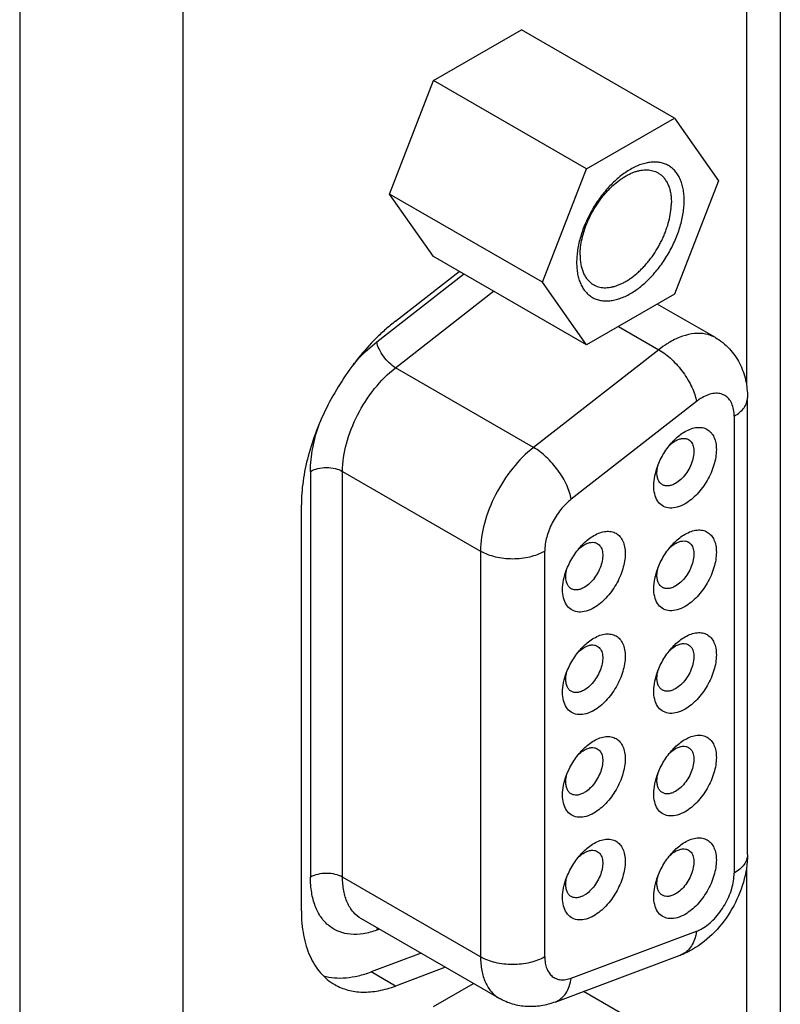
# Model space of a CAD drawing. Header units: inches. Extents: x 0 to 22, y 0 to 17.
# Tile 10 of 29: x 3.8 to 4.4, y 11.9 to 12.7. Entities that reach past the tile are written whole.
import ezdxf

# ---------------------------------------------------------------- set-up
doc = ezdxf.new("R2010")
doc.units = ezdxf.units.IN
doc.header["$LTSCALE"] = 1.21
doc.header["$MEASUREMENT"] = 0
doc.layers.get('0').update_dxf_attribs({"linetype": 'CONTINUOUS'})
doc.layers.add('02___PRT_ALL_AXES', color=7, linetype='CONTINUOUS')

msp = doc.modelspace()

# ---------------------------------------------------------------- linework, layer by layer
at = {"color": 3, "linetype": 'CONTINUOUS'}
for p, q in [((4.42918, 14.11022), (4.42918, 11.6152)), ((3.76955, 13.7871), (3.76955, 11.19154)), ((3.91097, 13.7871), (3.91097, 11.19154)), ((4.3999, 13.09436), (4.3999, 12.41837)), ((4.3999, 12.00013), (4.3999, 11.61525))]:
    msp.add_line(p, q, dxfattribs=at)
at = {"color": 7, "linetype": 'CONTINUOUS'}
for p, q in [((4.12845, 12.68276), (4.20479, 12.72684)), ((4.33738, 12.65029), (4.20479, 12.72684)), ((4.09028, 12.58438), (4.12845, 12.68276)), ((4.26103, 12.60621), (4.12845, 12.68276)), ((4.26103, 12.60621), (4.33738, 12.65029)), ((4.33738, 12.65029), (4.37555, 12.59598)), ((4.22286, 12.50783), (4.26103, 12.60621)), ((4.37555, 12.59598), (4.33738, 12.49761)), ((4.22286, 12.50783), (4.09028, 12.58438)), ((4.12845, 12.53008), (4.09028, 12.58438)), ((4.26103, 12.45353), (4.12845, 12.53008)), ((4.07921, 12.45617), (4.15455, 12.51501)), ((4.26103, 12.45353), (4.22286, 12.50783)), ((4.09555, 12.4337), (4.18049, 12.50003)), ((4.33738, 12.49761), (4.26103, 12.45353)), ((4.37286, 12.45983), (4.32241, 12.48896)), ((4.28883, 12.46958), (4.32382, 12.44937)), ((4.32382, 12.44937), (4.21525, 12.36458)), ((4.21525, 12.36458), (4.09555, 12.4337)), ((4.3565, 12.40443), (4.24793, 12.31964)), ((4.4007, 12.01137), (4.4007, 12.40772)), ((4.38917, 12.39164), (4.38917, 11.9953)), ((4.0217, 12.34382), (4.0217, 11.99169)), ((4.04954, 12.34382), (4.16924, 12.2747)), ((4.04954, 11.99169), (4.04954, 12.34382)), ((4.16924, 12.2747), (4.16924, 11.92257)), ((4.22492, 11.92257), (4.22492, 12.2747)), ((4.16924, 11.92257), (4.04954, 11.99169)), ((4.18555, 11.88653), (4.06584, 11.95565)), ((4.08149, 11.94661), (4.07921, 11.94575)), ((4.24793, 11.9042), (4.3565, 11.94478)), ((4.23387, 11.88339), (4.34244, 11.92398)), ((4.12845, 11.87947), (4.16311, 11.89948)), ((4.33738, 11.84699), (4.25843, 11.89257))]:
    msp.add_line(p, q, dxfattribs=at)
for centre, radius, start, end in [((4.09802, 11.94313), 0.01899, 166.05012, 172.06303), ((4.33626, 11.94052), 0.01766, 290.48605, 292.00525)]:
    msp.add_arc(centre, radius, start, end, dxfattribs=at)
for points, knots in [([(4.34587, 12.57885), (4.34587, 12.58057), (4.34573, 12.58392), (4.34507, 12.58877), (4.34397, 12.59328), (4.34244, 12.59739), (4.34079, 12.60049), (4.33926, 12.60273), (4.33803, 12.60426), (4.33671, 12.60566), (4.3353, 12.60694), (4.3338, 12.60808), (4.33222, 12.60909), (4.33055, 12.60995), (4.32881, 12.61068), (4.327, 12.61127), (4.32513, 12.61171), (4.32319, 12.61201), (4.32049, 12.61221), (4.31698, 12.61209), (4.31265, 12.61136), (4.3082, 12.61006), (4.30366, 12.60821), (4.29909, 12.60581), (4.29452, 12.6029), (4.29, 12.59951), (4.28556, 12.59566), (4.28126, 12.59138), (4.27713, 12.58674), (4.27321, 12.58176), (4.26954, 12.57649), (4.26615, 12.57099), (4.26308, 12.5653), (4.26035, 12.55949), (4.258, 12.5536), (4.25604, 12.5477), (4.25449, 12.54184), (4.25338, 12.53607), (4.2527, 12.53046), (4.25253, 12.52676), (4.25253, 12.52496)], [0, 0, 0, 0, 0.030976, 0.060367, 0.088146, 0.114399, 0.139287, 0.151298, 0.163062, 0.174623, 0.186028, 0.197326, 0.20857, 0.219815, 0.231113, 0.242518, 0.25408, 0.265844, 0.277855, 0.302744, 0.329002, 0.356782, 0.386162, 0.41715, 0.449696, 0.4837, 0.519024, 0.555494, 0.59291, 0.631055, 0.669692, 0.708579, 0.747465, 0.786102, 0.824246, 0.861662, 0.898128, 0.933451, 0.967465, 1, 1, 1, 1]), ([(4.25552, 12.5314), (4.25552, 12.53254), (4.2556, 12.53487), (4.25604, 12.53964), (4.25713, 12.5458), (4.25887, 12.55197), (4.26065, 12.55693), (4.26218, 12.56068), (4.26388, 12.56439), (4.26638, 12.56927), (4.26989, 12.57514), (4.27386, 12.58068), (4.27728, 12.58483), (4.27993, 12.58776), (4.28266, 12.59051), (4.28634, 12.59387), (4.29016, 12.59686), (4.2941, 12.59942), (4.29701, 12.60107), (4.29992, 12.60246), (4.30279, 12.60359), (4.30563, 12.60446), (4.30842, 12.60505), (4.31113, 12.60537), (4.31376, 12.60541), (4.31629, 12.60517), (4.31871, 12.60466), (4.321, 12.60387), (4.32243, 12.60316), (4.32312, 12.60276)], [0, 0, 0, 0, 0.030646, 0.062382, 0.128717, 0.198283, 0.234033, 0.270259, 0.306836, 0.343634, 0.417345, 0.49035, 0.526272, 0.561636, 0.596326, 0.630236, 0.695306, 0.726334, 0.756267, 0.78507, 0.812727, 0.839245, 0.864661, 0.889041, 0.912483, 0.935122, 0.95712, 0.978674, 1, 1, 1, 1]), ([(4.32312, 12.60276), (4.32358, 12.60249), (4.32448, 12.60192), (4.32575, 12.60096), (4.32695, 12.59987), (4.32846, 12.59827), (4.33014, 12.59598), (4.3318, 12.59286), (4.33311, 12.58937), (4.33404, 12.58554), (4.3346, 12.58143), (4.33472, 12.57858), (4.33472, 12.57713)], [0, 0, 0, 0, 0.053915, 0.108089, 0.162773, 0.218209, 0.332132, 0.45146, 0.57734, 0.710555, 0.851502, 1, 1, 1, 1]), ([(4.25253, 12.52496), (4.25253, 12.52324), (4.25267, 12.51989), (4.25333, 12.51504), (4.25444, 12.51053), (4.25597, 12.50642), (4.25762, 12.50332), (4.25915, 12.50109), (4.26037, 12.49955), (4.26169, 12.49815), (4.26311, 12.49687), (4.26461, 12.49573), (4.26619, 12.49473), (4.26785, 12.49386), (4.26959, 12.49313), (4.2714, 12.49254), (4.27328, 12.4921), (4.27522, 12.49181), (4.27792, 12.4916), (4.28143, 12.49172), (4.28576, 12.49245), (4.29021, 12.49375), (4.29474, 12.4956), (4.29932, 12.498), (4.30389, 12.50091), (4.30841, 12.5043), (4.31284, 12.50816), (4.31715, 12.51243), (4.32128, 12.51707), (4.3252, 12.52206), (4.32887, 12.52732), (4.33226, 12.53283), (4.33533, 12.53851), (4.33805, 12.54432), (4.34041, 12.55021), (4.34237, 12.55611), (4.34391, 12.56197), (4.34503, 12.56774), (4.34571, 12.57335), (4.34587, 12.57705), (4.34587, 12.57885)], [0, 0, 0, 0, 0.030976, 0.060367, 0.088146, 0.114399, 0.139287, 0.151298, 0.163062, 0.174623, 0.186028, 0.197326, 0.20857, 0.219815, 0.231113, 0.242518, 0.25408, 0.265844, 0.277855, 0.302744, 0.329002, 0.356782, 0.386162, 0.41715, 0.449696, 0.4837, 0.519024, 0.555494, 0.59291, 0.631055, 0.669692, 0.708579, 0.747465, 0.786102, 0.824246, 0.861662, 0.898128, 0.933451, 0.967465, 1, 1, 1, 1]), ([(4.26712, 12.50577), (4.26781, 12.50537), (4.26924, 12.50466), (4.27153, 12.50387), (4.27395, 12.50335), (4.27648, 12.50311), (4.27911, 12.50316), (4.28183, 12.50347), (4.28461, 12.50407), (4.28745, 12.50493), (4.29033, 12.50607), (4.29323, 12.50746), (4.29615, 12.50911), (4.30008, 12.51167), (4.30391, 12.51466), (4.30758, 12.51802), (4.31031, 12.52077), (4.31296, 12.5237), (4.31638, 12.52785), (4.32035, 12.53338), (4.32386, 12.53926), (4.32636, 12.54414), (4.32807, 12.54785), (4.3296, 12.55159), (4.33137, 12.55656), (4.33311, 12.56272), (4.3342, 12.56888), (4.33464, 12.57366), (4.33472, 12.57598), (4.33472, 12.57713)], [0, 0, 0, 0, 0.021326, 0.04288, 0.064878, 0.087517, 0.110959, 0.135339, 0.160755, 0.187273, 0.21493, 0.243733, 0.273666, 0.304694, 0.369764, 0.403674, 0.438364, 0.473728, 0.50965, 0.582655, 0.656366, 0.693164, 0.729741, 0.765967, 0.801717, 0.871283, 0.937618, 0.969354, 1, 1, 1, 1]), ([(4.25552, 12.5314), (4.25552, 12.52994), (4.25564, 12.5271), (4.2562, 12.52298), (4.25714, 12.51916), (4.25844, 12.51567), (4.2601, 12.51255), (4.26179, 12.51026), (4.26329, 12.50865), (4.26449, 12.50757), (4.26577, 12.5066), (4.26666, 12.50603), (4.26712, 12.50577)], [0, 0, 0, 0, 0.148498, 0.289445, 0.42266, 0.54854, 0.667868, 0.781791, 0.837227, 0.891911, 0.946085, 1, 1, 1, 1]), ([(4.37286, 12.45983), (4.37027, 12.46133), (4.3643, 12.4635), (4.35439, 12.46375), (4.34382, 12.4612), (4.33695, 12.45793), (4.33349, 12.45593)], [0, 0, 0, 0, 0.217767, 0.450944, 0.710195, 1, 1, 1, 1]), ([(4.05885, 12.43636), (4.06043, 12.43823), (4.0667, 12.44533), (4.07367, 12.45184), (4.07921, 12.45617)], [0, 0, 0, 0, 0.258529, 1, 1, 1, 1]), ([(4.09555, 12.4337), (4.09355, 12.43485), (4.0897, 12.43788), (4.08485, 12.44343), (4.08113, 12.44961), (4.07956, 12.45405), (4.07921, 12.45617)], [0, 0, 0, 0, 0.242926, 0.511169, 0.773425, 1, 1, 1, 1]), ([(4.33349, 12.45593), (4.33267, 12.45546), (4.32934, 12.45345), (4.32615, 12.45119), (4.32382, 12.44937)], [0, 0, 0, 0, 0.24258, 1, 1, 1, 1]), ([(4.37286, 12.45983), (4.37733, 12.45725), (4.38554, 12.45073), (4.39447, 12.4379), (4.39966, 12.4232), (4.4007, 12.41287), (4.4007, 12.40772)], [0, 0, 0, 0, 0.250696, 0.500544, 0.749619, 1, 1, 1, 1]), ([(4.32382, 12.44937), (4.32782, 12.44707), (4.33552, 12.44101), (4.34521, 12.42991), (4.35163, 12.41927), (4.35508, 12.41063), (4.35616, 12.40645), (4.3565, 12.40443)], [0, 0, 0, 0, 0.242799, 0.510923, 0.773059, 0.892546, 1, 1, 1, 1]), ([(4.04954, 12.34382), (4.04954, 12.35187), (4.05222, 12.36885), (4.06186, 12.39323), (4.07632, 12.4157), (4.0888, 12.42843), (4.09555, 12.4337)], [0, 0, 0, 0, 0.232698, 0.490109, 0.752802, 1, 1, 1, 1]), ([(4.36133, 12.40771), (4.36092, 12.40748), (4.35925, 12.40647), (4.35766, 12.40534), (4.3565, 12.40443)], [0, 0, 0, 0, 0.24258, 1, 1, 1, 1]), ([(4.38917, 12.39164), (4.38917, 12.39364), (4.38887, 12.39743), (4.38733, 12.40264), (4.38474, 12.40687), (4.38115, 12.4099), (4.37674, 12.41149), (4.37178, 12.41162), (4.3665, 12.41035), (4.36306, 12.40871), (4.36133, 12.40771)], [0, 0, 0, 0, 0.144849, 0.274539, 0.3911, 0.499989, 0.60888, 0.725446, 0.855143, 1, 1, 1, 1]), ([(4.38917, 12.39164), (4.3909, 12.39264), (4.39403, 12.3948), (4.39778, 12.39874), (4.40015, 12.40309), (4.4007, 12.40622), (4.4007, 12.40772)], [0, 0, 0, 0, 0.289695, 0.549078, 0.78221, 1, 1, 1, 1]), ([(4.0217, 12.34382), (4.0217, 12.35059), (4.02322, 12.36474), (4.02705, 12.37842), (4.02953, 12.38536)], [0, 0, 0, 0, 0.47849, 1, 1, 1, 1]), ([(4.33488, 12.36849), (4.33578, 12.3695), (4.33929, 12.3732), (4.34333, 12.37643), (4.34658, 12.3783)], [0, 0, 0, 0, 0.265042, 1, 1, 1, 1]), ([(4.34658, 12.3783), (4.34826, 12.37927), (4.35161, 12.38087), (4.35676, 12.38211), (4.3616, 12.38199), (4.3659, 12.38043), (4.3694, 12.37748), (4.37193, 12.37336), (4.37343, 12.36827), (4.37407, 12.36012), (4.37205, 12.3488), (4.36624, 12.33561), (4.35772, 12.32398), (4.35043, 12.31784), (4.34658, 12.31562)], [0, 0, 0, 0, 0.060435, 0.114545, 0.163177, 0.208606, 0.254032, 0.302671, 0.356747, 0.417195, 0.555438, 0.708582, 0.861729, 1, 1, 1, 1]), ([(4.33284, 12.36608), (4.33327, 12.3665), (4.33493, 12.36805), (4.33677, 12.36943), (4.33823, 12.37026)], [0, 0, 0, 0, 0.262906, 1, 1, 1, 1]), ([(4.33823, 12.37026), (4.33922, 12.37084), (4.3412, 12.37178), (4.34423, 12.37251), (4.34708, 12.37244), (4.3488, 12.37182), (4.34954, 12.37139)], [0, 0, 0, 0, 0.289642, 0.549106, 0.782231, 1, 1, 1, 1]), ([(4.34954, 12.37139), (4.35068, 12.37073), (4.35273, 12.36864), (4.35422, 12.36422), (4.35435, 12.3589), (4.35315, 12.35304), (4.35074, 12.34708), (4.34732, 12.34151), (4.34315, 12.33677), (4.3399, 12.33427), (4.33823, 12.3333)], [0, 0, 0, 0, 0.086933, 0.186402, 0.303793, 0.437608, 0.582111, 0.72943, 0.871174, 1, 1, 1, 1]), ([(4.21525, 12.36458), (4.20851, 12.35931), (4.19603, 12.34658), (4.18157, 12.32411), (4.17193, 12.29974), (4.16924, 12.28276), (4.16924, 12.2747)], [0, 0, 0, 0, 0.247198, 0.509891, 0.767302, 1, 1, 1, 1]), ([(4.24793, 12.31964), (4.24759, 12.32165), (4.24651, 12.32584), (4.24305, 12.33448), (4.23664, 12.34512), (4.22695, 12.35622), (4.21924, 12.36227), (4.21525, 12.36458)], [0, 0, 0, 0, 0.107454, 0.226941, 0.489077, 0.757201, 1, 1, 1, 1]), ([(4.32208, 12.34632), (4.32344, 12.35039), (4.32703, 12.35825), (4.33204, 12.36528), (4.33488, 12.36849)], [0, 0, 0, 0, 0.499997, 1, 1, 1, 1]), ([(4.0217, 12.34382), (4.02367, 12.34496), (4.02827, 12.34663), (4.03562, 12.34742), (4.04297, 12.34663), (4.04756, 12.34496), (4.04954, 12.34382)], [0, 0, 0, 0, 0.237248, 0.5, 0.762752, 1, 1, 1, 1]), ([(4.34658, 12.31562), (4.34445, 12.31439), (4.34022, 12.31248), (4.33369, 12.31154), (4.32778, 12.313), (4.32317, 12.31689), (4.32031, 12.32267), (4.31918, 12.32981), (4.31973, 12.33792), (4.32114, 12.34348), (4.32208, 12.34632)], [0, 0, 0, 0, 0.132773, 0.247808, 0.350526, 0.451799, 0.563246, 0.691713, 0.838312, 1, 1, 1, 1]), ([(4.32224, 12.34343), (4.32225, 12.34389), (4.32239, 12.34579), (4.32274, 12.34768), (4.3231, 12.34909)], [0, 0, 0, 0, 0.239395, 1, 1, 1, 1]), ([(4.32691, 12.33218), (4.32611, 12.33263), (4.32463, 12.33391), (4.32312, 12.33656), (4.32228, 12.33982), (4.32219, 12.34219), (4.32224, 12.34343)], [0, 0, 0, 0, 0.215169, 0.447275, 0.707548, 1, 1, 1, 1]), ([(4.33823, 12.3333), (4.33723, 12.33272), (4.33526, 12.33178), (4.33222, 12.33105), (4.32937, 12.33112), (4.32765, 12.33175), (4.32691, 12.33218)], [0, 0, 0, 0, 0.289642, 0.549106, 0.782231, 1, 1, 1, 1]), ([(4.24793, 12.31964), (4.24455, 12.31701), (4.23831, 12.31064), (4.23108, 12.29941), (4.22626, 12.28722), (4.22492, 12.27873), (4.22492, 12.2747)], [0, 0, 0, 0, 0.24721, 0.509891, 0.76729, 1, 1, 1, 1]), ([(4.34658, 12.28926), (4.34826, 12.29023), (4.35161, 12.29183), (4.35676, 12.29307), (4.3616, 12.29295), (4.3659, 12.29139), (4.3694, 12.28844), (4.37193, 12.28432), (4.37343, 12.27923), (4.37407, 12.27108), (4.37205, 12.25976), (4.36624, 12.24657), (4.35772, 12.23494), (4.35043, 12.2288), (4.34658, 12.22658)], [0, 0, 0, 0, 0.060435, 0.114545, 0.163177, 0.208606, 0.254032, 0.302671, 0.356747, 0.417195, 0.555438, 0.708582, 0.861729, 1, 1, 1, 1]), ([(4.25582, 12.27832), (4.25672, 12.27933), (4.26023, 12.28303), (4.26427, 12.28626), (4.26751, 12.28813)], [0, 0, 0, 0, 0.265042, 1, 1, 1, 1]), ([(4.26751, 12.28813), (4.2692, 12.2891), (4.27255, 12.2907), (4.2777, 12.29194), (4.28253, 12.29182), (4.28684, 12.29026), (4.29034, 12.28731), (4.29286, 12.28319), (4.29436, 12.2781), (4.29501, 12.26995), (4.29299, 12.25863), (4.28717, 12.24544), (4.27866, 12.23381), (4.27137, 12.22767), (4.26751, 12.22545)], [0, 0, 0, 0, 0.060435, 0.114545, 0.163177, 0.208606, 0.254032, 0.302671, 0.356747, 0.417195, 0.555438, 0.708582, 0.861729, 1, 1, 1, 1]), ([(4.33488, 12.27945), (4.33578, 12.28046), (4.33929, 12.28416), (4.34333, 12.28739), (4.34658, 12.28926)], [0, 0, 0, 0, 0.265042, 1, 1, 1, 1]), ([(4.24302, 12.25615), (4.24438, 12.26022), (4.24797, 12.26808), (4.25298, 12.27511), (4.25582, 12.27832)], [0, 0, 0, 0, 0.499997, 1, 1, 1, 1]), ([(4.25378, 12.27591), (4.2542, 12.27633), (4.25587, 12.27788), (4.25771, 12.27926), (4.25916, 12.28009)], [0, 0, 0, 0, 0.262906, 1, 1, 1, 1]), ([(4.25916, 12.28009), (4.26016, 12.28067), (4.26213, 12.28161), (4.26517, 12.28234), (4.26802, 12.28227), (4.26974, 12.28165), (4.27048, 12.28122)], [0, 0, 0, 0, 0.289642, 0.549106, 0.782231, 1, 1, 1, 1]), ([(4.27048, 12.28122), (4.27161, 12.28056), (4.27367, 12.27847), (4.27516, 12.27405), (4.27528, 12.26873), (4.27409, 12.26287), (4.27168, 12.25691), (4.26825, 12.25134), (4.26409, 12.2466), (4.26084, 12.2441), (4.25916, 12.24313)], [0, 0, 0, 0, 0.086933, 0.186402, 0.303793, 0.437608, 0.582111, 0.72943, 0.871174, 1, 1, 1, 1]), ([(4.32208, 12.25728), (4.32344, 12.26135), (4.32703, 12.26921), (4.33204, 12.27624), (4.33488, 12.27945)], [0, 0, 0, 0, 0.499997, 1, 1, 1, 1]), ([(4.33284, 12.27704), (4.33327, 12.27746), (4.33493, 12.27901), (4.33677, 12.28038), (4.33823, 12.28122)], [0, 0, 0, 0, 0.262906, 1, 1, 1, 1]), ([(4.33823, 12.28122), (4.33922, 12.2818), (4.3412, 12.28274), (4.34423, 12.28347), (4.34708, 12.2834), (4.3488, 12.28278), (4.34954, 12.28235)], [0, 0, 0, 0, 0.289642, 0.549106, 0.782231, 1, 1, 1, 1]), ([(4.34954, 12.28235), (4.35068, 12.28169), (4.35273, 12.2796), (4.35422, 12.27518), (4.35435, 12.26986), (4.35315, 12.26399), (4.35074, 12.25804), (4.34732, 12.25246), (4.34315, 12.24773), (4.3399, 12.24523), (4.33823, 12.24426)], [0, 0, 0, 0, 0.086933, 0.186402, 0.303793, 0.437608, 0.582111, 0.72943, 0.871174, 1, 1, 1, 1]), ([(4.16924, 12.2747), (4.1732, 12.27242), (4.18239, 12.26909), (4.19708, 12.26749), (4.21178, 12.26909), (4.22097, 12.27242), (4.22492, 12.2747)], [0, 0, 0, 0, 0.237238, 0.5, 0.762762, 1, 1, 1, 1]), ([(4.24317, 12.25326), (4.24319, 12.25372), (4.24333, 12.25562), (4.24368, 12.25751), (4.24404, 12.25892)], [0, 0, 0, 0, 0.239395, 1, 1, 1, 1]), ([(4.32224, 12.25439), (4.32225, 12.25485), (4.32239, 12.25675), (4.32274, 12.25864), (4.3231, 12.26005)], [0, 0, 0, 0, 0.239395, 1, 1, 1, 1]), ([(4.26751, 12.22545), (4.26539, 12.22422), (4.26116, 12.22231), (4.25463, 12.22137), (4.24872, 12.22283), (4.24411, 12.22672), (4.24125, 12.2325), (4.24011, 12.23964), (4.24067, 12.24775), (4.24207, 12.25331), (4.24302, 12.25615)], [0, 0, 0, 0, 0.132773, 0.247808, 0.350526, 0.451799, 0.563246, 0.691713, 0.838312, 1, 1, 1, 1]), ([(4.24784, 12.24201), (4.24705, 12.24246), (4.24557, 12.24374), (4.24405, 12.24639), (4.24322, 12.24965), (4.24312, 12.25202), (4.24317, 12.25326)], [0, 0, 0, 0, 0.215169, 0.447275, 0.707548, 1, 1, 1, 1]), ([(4.34658, 12.22658), (4.34445, 12.22535), (4.34022, 12.22344), (4.33369, 12.2225), (4.32778, 12.22396), (4.32317, 12.22785), (4.32031, 12.23363), (4.31918, 12.24077), (4.31973, 12.24888), (4.32114, 12.25444), (4.32208, 12.25728)], [0, 0, 0, 0, 0.132773, 0.247808, 0.350526, 0.451799, 0.563246, 0.691713, 0.838312, 1, 1, 1, 1]), ([(4.32691, 12.24314), (4.32611, 12.24359), (4.32463, 12.24487), (4.32312, 12.24752), (4.32228, 12.25078), (4.32219, 12.25315), (4.32224, 12.25439)], [0, 0, 0, 0, 0.215169, 0.447275, 0.707548, 1, 1, 1, 1]), ([(4.25916, 12.24313), (4.25817, 12.24255), (4.25619, 12.24162), (4.25316, 12.24088), (4.25031, 12.24095), (4.24859, 12.24158), (4.24784, 12.24201)], [0, 0, 0, 0, 0.289642, 0.549106, 0.782231, 1, 1, 1, 1]), ([(4.33823, 12.24426), (4.33723, 12.24368), (4.33526, 12.24274), (4.33222, 12.24201), (4.32937, 12.24208), (4.32765, 12.24271), (4.32691, 12.24314)], [0, 0, 0, 0, 0.289642, 0.549106, 0.782231, 1, 1, 1, 1]), ([(4.25582, 12.18928), (4.25672, 12.19029), (4.26023, 12.19399), (4.26427, 12.19722), (4.26751, 12.19909)], [0, 0, 0, 0, 0.265042, 1, 1, 1, 1]), ([(4.26751, 12.19909), (4.2692, 12.20006), (4.27255, 12.20166), (4.2777, 12.2029), (4.28253, 12.20278), (4.28684, 12.20122), (4.29034, 12.19827), (4.29286, 12.19415), (4.29436, 12.18906), (4.29501, 12.18091), (4.29299, 12.16959), (4.28717, 12.1564), (4.27866, 12.14477), (4.27137, 12.13863), (4.26751, 12.13641)], [0, 0, 0, 0, 0.060435, 0.114545, 0.163177, 0.208606, 0.254032, 0.302671, 0.356747, 0.417195, 0.555438, 0.708582, 0.861729, 1, 1, 1, 1]), ([(4.33488, 12.19041), (4.33578, 12.19142), (4.33929, 12.19512), (4.34333, 12.19835), (4.34658, 12.20022)], [0, 0, 0, 0, 0.265042, 1, 1, 1, 1]), ([(4.34658, 12.20022), (4.34826, 12.20119), (4.35161, 12.20279), (4.35676, 12.20403), (4.3616, 12.20391), (4.3659, 12.20235), (4.3694, 12.1994), (4.37193, 12.19528), (4.37343, 12.19019), (4.37407, 12.18204), (4.37205, 12.17072), (4.36624, 12.15753), (4.35772, 12.1459), (4.35043, 12.13976), (4.34658, 12.13754)], [0, 0, 0, 0, 0.060435, 0.114545, 0.163177, 0.208606, 0.254032, 0.302671, 0.356747, 0.417195, 0.555438, 0.708582, 0.861729, 1, 1, 1, 1]), ([(4.25378, 12.18687), (4.2542, 12.18729), (4.25587, 12.18884), (4.25771, 12.19022), (4.25916, 12.19105)], [0, 0, 0, 0, 0.262906, 1, 1, 1, 1]), ([(4.25916, 12.19105), (4.26016, 12.19163), (4.26213, 12.19257), (4.26517, 12.1933), (4.26802, 12.19323), (4.26974, 12.19261), (4.27048, 12.19218)], [0, 0, 0, 0, 0.289642, 0.549106, 0.782231, 1, 1, 1, 1]), ([(4.27048, 12.19218), (4.27161, 12.19152), (4.27367, 12.18943), (4.27516, 12.18501), (4.27528, 12.17969), (4.27409, 12.17383), (4.27168, 12.16787), (4.26825, 12.1623), (4.26409, 12.15756), (4.26084, 12.15506), (4.25916, 12.15409)], [0, 0, 0, 0, 0.086933, 0.186402, 0.303793, 0.437608, 0.582111, 0.72943, 0.871174, 1, 1, 1, 1]), ([(4.32208, 12.16824), (4.32344, 12.17231), (4.32703, 12.18016), (4.33204, 12.1872), (4.33488, 12.19041)], [0, 0, 0, 0, 0.499997, 1, 1, 1, 1]), ([(4.33284, 12.188), (4.33327, 12.18842), (4.33493, 12.18997), (4.33677, 12.19134), (4.33823, 12.19218)], [0, 0, 0, 0, 0.262906, 1, 1, 1, 1]), ([(4.33823, 12.19218), (4.33922, 12.19276), (4.3412, 12.1937), (4.34423, 12.19443), (4.34708, 12.19436), (4.3488, 12.19374), (4.34954, 12.1933)], [0, 0, 0, 0, 0.289642, 0.549106, 0.782231, 1, 1, 1, 1]), ([(4.34954, 12.1933), (4.35068, 12.19265), (4.35273, 12.19056), (4.35422, 12.18614), (4.35435, 12.18082), (4.35315, 12.17495), (4.35074, 12.169), (4.34732, 12.16342), (4.34315, 12.15869), (4.3399, 12.15619), (4.33823, 12.15522)], [0, 0, 0, 0, 0.086933, 0.186402, 0.303793, 0.437608, 0.582111, 0.72943, 0.871174, 1, 1, 1, 1]), ([(4.24302, 12.16711), (4.24438, 12.17118), (4.24797, 12.17904), (4.25298, 12.18607), (4.25582, 12.18928)], [0, 0, 0, 0, 0.499997, 1, 1, 1, 1]), ([(4.26751, 12.13641), (4.26539, 12.13518), (4.26116, 12.13327), (4.25463, 12.13233), (4.24872, 12.13379), (4.24411, 12.13768), (4.24125, 12.14346), (4.24011, 12.1506), (4.24067, 12.15871), (4.24207, 12.16427), (4.24302, 12.16711)], [0, 0, 0, 0, 0.132773, 0.247808, 0.350526, 0.451799, 0.563246, 0.691713, 0.838312, 1, 1, 1, 1]), ([(4.24784, 12.15297), (4.24705, 12.15342), (4.24557, 12.1547), (4.24405, 12.15735), (4.24322, 12.16061), (4.24312, 12.16298), (4.24317, 12.16422)], [0, 0, 0, 0, 0.215169, 0.447275, 0.707548, 1, 1, 1, 1]), ([(4.24317, 12.16422), (4.24319, 12.16468), (4.24333, 12.16658), (4.24368, 12.16847), (4.24404, 12.16988)], [0, 0, 0, 0, 0.239395, 1, 1, 1, 1]), ([(4.34658, 12.13754), (4.34445, 12.13631), (4.34022, 12.1344), (4.33369, 12.13346), (4.32778, 12.13492), (4.32317, 12.13881), (4.32031, 12.14459), (4.31918, 12.15173), (4.31973, 12.15984), (4.32114, 12.1654), (4.32208, 12.16824)], [0, 0, 0, 0, 0.132773, 0.247808, 0.350526, 0.451799, 0.563246, 0.691713, 0.838312, 1, 1, 1, 1]), ([(4.32691, 12.1541), (4.32611, 12.15455), (4.32463, 12.15583), (4.32312, 12.15848), (4.32228, 12.16174), (4.32219, 12.16411), (4.32224, 12.16535)], [0, 0, 0, 0, 0.215169, 0.447275, 0.707548, 1, 1, 1, 1]), ([(4.32224, 12.16535), (4.32225, 12.16581), (4.32239, 12.16771), (4.32274, 12.1696), (4.3231, 12.17101)], [0, 0, 0, 0, 0.239395, 1, 1, 1, 1]), ([(4.25916, 12.15409), (4.25817, 12.15351), (4.25619, 12.15257), (4.25316, 12.15184), (4.25031, 12.15191), (4.24859, 12.15254), (4.24784, 12.15297)], [0, 0, 0, 0, 0.289642, 0.549106, 0.782231, 1, 1, 1, 1]), ([(4.33823, 12.15522), (4.33723, 12.15464), (4.33526, 12.1537), (4.33222, 12.15297), (4.32937, 12.15304), (4.32765, 12.15367), (4.32691, 12.1541)], [0, 0, 0, 0, 0.289642, 0.549106, 0.782231, 1, 1, 1, 1]), ([(4.26751, 12.11005), (4.2692, 12.11102), (4.27255, 12.11262), (4.2777, 12.11386), (4.28253, 12.11374), (4.28684, 12.11218), (4.29034, 12.10923), (4.29286, 12.10511), (4.29436, 12.10002), (4.29501, 12.09187), (4.29299, 12.08055), (4.28717, 12.06736), (4.27866, 12.05573), (4.27137, 12.04959), (4.26751, 12.04737)], [0, 0, 0, 0, 0.060435, 0.114545, 0.163177, 0.208606, 0.254032, 0.302671, 0.356747, 0.417195, 0.555438, 0.708582, 0.861729, 1, 1, 1, 1]), ([(4.34658, 12.11118), (4.34826, 12.11215), (4.35161, 12.11375), (4.35676, 12.11499), (4.3616, 12.11487), (4.3659, 12.11331), (4.3694, 12.11036), (4.37193, 12.10624), (4.37343, 12.10115), (4.37407, 12.093), (4.37205, 12.08168), (4.36624, 12.06849), (4.35772, 12.05686), (4.35043, 12.05072), (4.34658, 12.0485)], [0, 0, 0, 0, 0.060435, 0.114545, 0.163177, 0.208606, 0.254032, 0.302671, 0.356747, 0.417195, 0.555438, 0.708582, 0.861729, 1, 1, 1, 1]), ([(4.25582, 12.10024), (4.25672, 12.10125), (4.26023, 12.10495), (4.26427, 12.10818), (4.26751, 12.11005)], [0, 0, 0, 0, 0.265042, 1, 1, 1, 1]), ([(4.33488, 12.10137), (4.33578, 12.10238), (4.33929, 12.10608), (4.34333, 12.10931), (4.34658, 12.11118)], [0, 0, 0, 0, 0.265042, 1, 1, 1, 1]), ([(4.33823, 12.10314), (4.33922, 12.10372), (4.3412, 12.10466), (4.34423, 12.10539), (4.34708, 12.10532), (4.3488, 12.1047), (4.34954, 12.10426)], [0, 0, 0, 0, 0.289642, 0.549106, 0.782231, 1, 1, 1, 1]), ([(4.24302, 12.07807), (4.24438, 12.08214), (4.24797, 12.09), (4.25298, 12.09703), (4.25582, 12.10024)], [0, 0, 0, 0, 0.499997, 1, 1, 1, 1]), ([(4.25378, 12.09783), (4.2542, 12.09825), (4.25587, 12.0998), (4.25771, 12.10117), (4.25916, 12.10201)], [0, 0, 0, 0, 0.262906, 1, 1, 1, 1]), ([(4.25916, 12.10201), (4.26016, 12.10259), (4.26213, 12.10353), (4.26517, 12.10426), (4.26802, 12.10419), (4.26974, 12.10357), (4.27048, 12.10314)], [0, 0, 0, 0, 0.289642, 0.549106, 0.782231, 1, 1, 1, 1]), ([(4.27048, 12.10314), (4.27161, 12.10248), (4.27367, 12.10039), (4.27516, 12.09597), (4.27528, 12.09065), (4.27409, 12.08478), (4.27168, 12.07883), (4.26825, 12.07325), (4.26409, 12.06852), (4.26084, 12.06602), (4.25916, 12.06505)], [0, 0, 0, 0, 0.086933, 0.186402, 0.303793, 0.437608, 0.582111, 0.72943, 0.871174, 1, 1, 1, 1]), ([(4.32208, 12.0792), (4.32344, 12.08327), (4.32703, 12.09112), (4.33204, 12.09816), (4.33488, 12.10137)], [0, 0, 0, 0, 0.499997, 1, 1, 1, 1]), ([(4.33284, 12.09896), (4.33327, 12.09938), (4.33493, 12.10093), (4.33677, 12.1023), (4.33823, 12.10314)], [0, 0, 0, 0, 0.262906, 1, 1, 1, 1]), ([(4.34954, 12.10426), (4.35068, 12.10361), (4.35273, 12.10152), (4.35422, 12.0971), (4.35435, 12.09178), (4.35315, 12.08591), (4.35074, 12.07996), (4.34732, 12.07438), (4.34315, 12.06965), (4.3399, 12.06714), (4.33823, 12.06618)], [0, 0, 0, 0, 0.086933, 0.186402, 0.303793, 0.437608, 0.582111, 0.72943, 0.871174, 1, 1, 1, 1]), ([(4.24317, 12.07518), (4.24319, 12.07564), (4.24333, 12.07754), (4.24368, 12.07943), (4.24404, 12.08084)], [0, 0, 0, 0, 0.239395, 1, 1, 1, 1]), ([(4.34658, 12.0485), (4.34445, 12.04727), (4.34022, 12.04536), (4.33369, 12.04442), (4.32778, 12.04588), (4.32317, 12.04977), (4.32031, 12.05555), (4.31918, 12.06269), (4.31973, 12.0708), (4.32114, 12.07636), (4.32208, 12.0792)], [0, 0, 0, 0, 0.132773, 0.247808, 0.350526, 0.451799, 0.563246, 0.691713, 0.838312, 1, 1, 1, 1]), ([(4.32224, 12.07631), (4.32225, 12.07677), (4.32239, 12.07867), (4.32274, 12.08056), (4.3231, 12.08197)], [0, 0, 0, 0, 0.239395, 1, 1, 1, 1]), ([(4.26751, 12.04737), (4.26539, 12.04614), (4.26116, 12.04423), (4.25463, 12.04329), (4.24872, 12.04475), (4.24411, 12.04864), (4.24125, 12.05442), (4.24011, 12.06156), (4.24067, 12.06967), (4.24207, 12.07523), (4.24302, 12.07807)], [0, 0, 0, 0, 0.132773, 0.247808, 0.350526, 0.451799, 0.563246, 0.691713, 0.838312, 1, 1, 1, 1]), ([(4.24784, 12.06393), (4.24705, 12.06438), (4.24557, 12.06566), (4.24405, 12.06831), (4.24322, 12.07157), (4.24312, 12.07394), (4.24317, 12.07518)], [0, 0, 0, 0, 0.215169, 0.447275, 0.707548, 1, 1, 1, 1]), ([(4.32691, 12.06506), (4.32611, 12.06551), (4.32463, 12.06679), (4.32312, 12.06944), (4.32228, 12.0727), (4.32219, 12.07506), (4.32224, 12.07631)], [0, 0, 0, 0, 0.215169, 0.447275, 0.707548, 1, 1, 1, 1]), ([(4.25916, 12.06505), (4.25817, 12.06447), (4.25619, 12.06353), (4.25316, 12.0628), (4.25031, 12.06287), (4.24859, 12.0635), (4.24784, 12.06393)], [0, 0, 0, 0, 0.289642, 0.549106, 0.782231, 1, 1, 1, 1]), ([(4.33823, 12.06618), (4.33723, 12.0656), (4.33526, 12.06466), (4.33222, 12.06393), (4.32937, 12.064), (4.32765, 12.06463), (4.32691, 12.06506)], [0, 0, 0, 0, 0.289642, 0.549106, 0.782231, 1, 1, 1, 1]), ([(4.25582, 12.0112), (4.25672, 12.01221), (4.26023, 12.01591), (4.26427, 12.01914), (4.26751, 12.02101)], [0, 0, 0, 0, 0.265042, 1, 1, 1, 1]), ([(4.26751, 12.02101), (4.2692, 12.02198), (4.27255, 12.02358), (4.2777, 12.02482), (4.28253, 12.0247), (4.28684, 12.02314), (4.29034, 12.02019), (4.29286, 12.01607), (4.29436, 12.01098), (4.29501, 12.00283), (4.29299, 11.99151), (4.28717, 11.97832), (4.27866, 11.96669), (4.27137, 11.96055), (4.26751, 11.95833)], [0, 0, 0, 0, 0.060435, 0.114545, 0.163177, 0.208606, 0.254032, 0.302671, 0.356747, 0.417195, 0.555438, 0.708582, 0.861729, 1, 1, 1, 1]), ([(4.33488, 12.01233), (4.33578, 12.01334), (4.33929, 12.01704), (4.34333, 12.02026), (4.34658, 12.02214)], [0, 0, 0, 0, 0.265042, 1, 1, 1, 1]), ([(4.34658, 12.02214), (4.34826, 12.02311), (4.35161, 12.02471), (4.35676, 12.02595), (4.3616, 12.02583), (4.3659, 12.02427), (4.3694, 12.02132), (4.37193, 12.0172), (4.37343, 12.01211), (4.37407, 12.00396), (4.37205, 11.99264), (4.36624, 11.97945), (4.35772, 11.96782), (4.35043, 11.96168), (4.34658, 11.95946)], [0, 0, 0, 0, 0.060435, 0.114545, 0.163177, 0.208606, 0.254032, 0.302671, 0.356747, 0.417195, 0.555438, 0.708582, 0.861729, 1, 1, 1, 1]), ([(4.24302, 11.98903), (4.24438, 11.9931), (4.24797, 12.00095), (4.25298, 12.00799), (4.25582, 12.0112)], [0, 0, 0, 0, 0.499997, 1, 1, 1, 1]), ([(4.25378, 12.00879), (4.2542, 12.00921), (4.25587, 12.01076), (4.25771, 12.01213), (4.25916, 12.01297)], [0, 0, 0, 0, 0.262906, 1, 1, 1, 1]), ([(4.25916, 12.01297), (4.26016, 12.01355), (4.26213, 12.01449), (4.26517, 12.01522), (4.26802, 12.01515), (4.26974, 12.01453), (4.27048, 12.01409)], [0, 0, 0, 0, 0.289642, 0.549106, 0.782231, 1, 1, 1, 1]), ([(4.27048, 12.01409), (4.27161, 12.01344), (4.27367, 12.01135), (4.27516, 12.00693), (4.27528, 12.00161), (4.27409, 11.99574), (4.27168, 11.98979), (4.26825, 11.98421), (4.26409, 11.97948), (4.26084, 11.97698), (4.25916, 11.97601)], [0, 0, 0, 0, 0.086933, 0.186402, 0.303793, 0.437608, 0.582111, 0.72943, 0.871174, 1, 1, 1, 1]), ([(4.32208, 11.99016), (4.32344, 11.99423), (4.32703, 12.00208), (4.33204, 12.00912), (4.33488, 12.01233)], [0, 0, 0, 0, 0.499997, 1, 1, 1, 1]), ([(4.33284, 12.00992), (4.33327, 12.01034), (4.33493, 12.01189), (4.33677, 12.01326), (4.33823, 12.0141)], [0, 0, 0, 0, 0.262906, 1, 1, 1, 1]), ([(4.33823, 12.0141), (4.33922, 12.01468), (4.3412, 12.01562), (4.34423, 12.01635), (4.34708, 12.01628), (4.3488, 12.01566), (4.34954, 12.01522)], [0, 0, 0, 0, 0.289642, 0.549106, 0.782231, 1, 1, 1, 1]), ([(4.34954, 12.01522), (4.35068, 12.01457), (4.35273, 12.01248), (4.35422, 12.00806), (4.35435, 12.00274), (4.35315, 11.99687), (4.35074, 11.99092), (4.34732, 11.98534), (4.34315, 11.98061), (4.3399, 11.9781), (4.33823, 11.97714)], [0, 0, 0, 0, 0.086933, 0.186402, 0.303793, 0.437608, 0.582111, 0.72943, 0.871174, 1, 1, 1, 1]), ([(4.4007, 12.01137), (4.4007, 12.00327), (4.39808, 11.98675), (4.38811, 11.96377), (4.37319, 11.94364), (4.3602, 11.93311), (4.35318, 11.92906)], [0, 0, 0, 0, 0.245997, 0.500013, 0.754026, 1, 1, 1, 1]), ([(4.4007, 12.01137), (4.4007, 12.00987), (4.40015, 12.00675), (4.39778, 12.00239), (4.39403, 11.99846), (4.3909, 11.9963), (4.38917, 11.9953)], [0, 0, 0, 0, 0.21779, 0.450922, 0.710305, 1, 1, 1, 1]), ([(4.04954, 11.99169), (4.04756, 11.99283), (4.04297, 11.99449), (4.03562, 11.99529), (4.02827, 11.99449), (4.02367, 11.99283), (4.0217, 11.99169)], [0, 0, 0, 0, 0.237248, 0.5, 0.762752, 1, 1, 1, 1]), ([(4.36133, 11.94708), (4.36528, 11.94936), (4.37276, 11.95566), (4.38149, 11.96759), (4.38746, 11.98111), (4.38917, 11.99074), (4.38917, 11.9953)], [0, 0, 0, 0, 0.237244, 0.500006, 0.762764, 1, 1, 1, 1]), ([(4.07921, 11.94575), (4.07542, 11.94434), (4.06794, 11.94225), (4.05673, 11.94168), (4.04647, 11.94396), (4.03758, 11.94909), (4.03047, 11.95684), (4.02536, 11.96683), (4.02231, 11.9787), (4.0217, 11.98723), (4.0217, 11.99169)], [0, 0, 0, 0, 0.13485, 0.257181, 0.370554, 0.480662, 0.59404, 0.716339, 0.851209, 1, 1, 1, 1]), ([(4.06584, 11.95565), (4.06325, 11.95714), (4.05838, 11.96123), (4.05321, 11.96969), (4.05014, 11.98011), (4.04954, 11.9877), (4.04954, 11.99169)], [0, 0, 0, 0, 0.217773, 0.45095, 0.710203, 1, 1, 1, 1]), ([(4.26751, 11.95833), (4.26539, 11.9571), (4.26116, 11.95519), (4.25463, 11.95425), (4.24872, 11.95571), (4.24411, 11.9596), (4.24125, 11.96538), (4.24011, 11.97252), (4.24067, 11.98063), (4.24207, 11.98619), (4.24302, 11.98903)], [0, 0, 0, 0, 0.132773, 0.247808, 0.350526, 0.451799, 0.563246, 0.691713, 0.838312, 1, 1, 1, 1]), ([(4.24784, 11.97489), (4.24705, 11.97534), (4.24557, 11.97662), (4.24405, 11.97927), (4.24322, 11.98253), (4.24312, 11.9849), (4.24317, 11.98614)], [0, 0, 0, 0, 0.215169, 0.447275, 0.707548, 1, 1, 1, 1]), ([(4.24317, 11.98614), (4.24319, 11.9866), (4.24333, 11.9885), (4.24368, 11.99039), (4.24404, 11.9918)], [0, 0, 0, 0, 0.239395, 1, 1, 1, 1]), ([(4.34658, 11.95946), (4.34445, 11.95823), (4.34022, 11.95632), (4.33369, 11.95538), (4.32778, 11.95684), (4.32317, 11.96073), (4.32031, 11.96651), (4.31918, 11.97365), (4.31973, 11.98176), (4.32114, 11.98732), (4.32208, 11.99016)], [0, 0, 0, 0, 0.132773, 0.247808, 0.350526, 0.451799, 0.563246, 0.691713, 0.838312, 1, 1, 1, 1]), ([(4.32691, 11.97602), (4.32611, 11.97647), (4.32463, 11.97775), (4.32312, 11.9804), (4.32228, 11.98366), (4.32219, 11.98602), (4.32224, 11.98727)], [0, 0, 0, 0, 0.215169, 0.447275, 0.707548, 1, 1, 1, 1]), ([(4.32224, 11.98727), (4.32225, 11.98773), (4.32239, 11.98963), (4.32274, 11.99152), (4.3231, 11.99293)], [0, 0, 0, 0, 0.239395, 1, 1, 1, 1]), ([(4.33823, 11.97714), (4.33723, 11.97656), (4.33526, 11.97562), (4.33222, 11.97489), (4.32937, 11.97496), (4.32765, 11.97559), (4.32691, 11.97602)], [0, 0, 0, 0, 0.289642, 0.549106, 0.782231, 1, 1, 1, 1]), ([(4.25916, 11.97601), (4.25817, 11.97543), (4.25619, 11.97449), (4.25316, 11.97376), (4.25031, 11.97383), (4.24859, 11.97446), (4.24784, 11.97489)], [0, 0, 0, 0, 0.289642, 0.549106, 0.782231, 1, 1, 1, 1]), ([(4.3565, 11.94478), (4.35629, 11.94331), (4.35524, 11.93796), (4.3529, 11.93277), (4.35035, 11.92971)], [0, 0, 0, 0, 0.270994, 1, 1, 1, 1]), ([(4.3565, 11.94478), (4.3569, 11.94493), (4.35856, 11.94559), (4.36016, 11.9464), (4.36133, 11.94708)], [0, 0, 0, 0, 0.241272, 1, 1, 1, 1]), ([(4.35318, 11.92906), (4.35232, 11.92856), (4.34884, 11.92665), (4.34522, 11.92501), (4.34244, 11.92397)], [0, 0, 0, 0, 0.251381, 1, 1, 1, 1]), ([(4.35035, 11.92971), (4.34933, 11.92848), (4.34706, 11.92629), (4.3443, 11.92472), (4.34288, 11.92415)], [0, 0, 0, 0, 0.509467, 1, 1, 1, 1]), ([(4.16924, 11.92257), (4.16924, 11.91858), (4.16985, 11.91099), (4.17292, 11.90057), (4.17809, 11.89211), (4.18295, 11.88803), (4.18555, 11.88653)], [0, 0, 0, 0, 0.289797, 0.54905, 0.782227, 1, 1, 1, 1]), ([(4.22492, 11.92257), (4.22097, 11.92029), (4.21178, 11.91696), (4.19708, 11.91536), (4.18239, 11.91696), (4.1732, 11.92029), (4.16924, 11.92257)], [0, 0, 0, 0, 0.237238, 0.5, 0.762762, 1, 1, 1, 1]), ([(4.22492, 11.92257), (4.22492, 11.92079), (4.22517, 11.91737), (4.22638, 11.91263), (4.22843, 11.90863), (4.23127, 11.90553), (4.23483, 11.90348), (4.23894, 11.90257), (4.24342, 11.9028), (4.24641, 11.90363), (4.24793, 11.9042)], [0, 0, 0, 0, 0.148762, 0.28367, 0.405957, 0.519339, 0.62945, 0.742811, 0.865176, 1, 1, 1, 1]), ([(4.23387, 11.88339), (4.23571, 11.88408), (4.23927, 11.88616), (4.24349, 11.89094), (4.2465, 11.89711), (4.24758, 11.90175), (4.24793, 11.9042)], [0, 0, 0, 0, 0.223951, 0.460425, 0.718148, 1, 1, 1, 1]), ([(4.23387, 11.88339), (4.22998, 11.88194), (4.22191, 11.87975), (4.20936, 11.87902), (4.19693, 11.88112), (4.18917, 11.88444), (4.18555, 11.88653)], [0, 0, 0, 0, 0.249256, 0.498656, 0.749004, 1, 1, 1, 1])]:
    msp.add_open_spline(points, degree=3, knots=knots, dxfattribs=at)
at = {"layer": '02___PRT_ALL_AXES', "color": 3, "linetype": 'CONTINUOUS'}
for p, q in [((4.09546, 12.47415), (4.15065, 12.51726)), ((4.0138, 11.96251), (4.0138, 12.31464)), ((4.13882, 11.91351), (4.09546, 11.8973))]:
    msp.add_line(p, q, dxfattribs=at)
at = {"layer": '02___PRT_ALL_AXES', "color": 7, "linetype": 'CONTINUOUS'}
for p in [(4.11761, 11.92575), (4.09546, 11.8973)]:
    msp.add_line(p, (4.07424, 11.90954), dxfattribs=at)
at = {"layer": '02___PRT_ALL_AXES', "color": 3, "linetype": 'CONTINUOUS'}
for points, knots in [([(4.09546, 12.47415), (4.09258, 12.4719), (4.08689, 12.46715), (4.07581, 12.4567), (4.06273, 12.44205), (4.04871, 12.42257), (4.0366, 12.40159), (4.02674, 12.37971), (4.01945, 12.35759), (4.01561, 12.3392), (4.01407, 12.32494), (4.0138, 12.31803), (4.0138, 12.31464)], [0, 0, 0, 0, 0.059291, 0.120491, 0.247245, 0.377853, 0.509817, 0.640447, 0.767136, 0.887636, 0.944969, 1, 1, 1, 1]), ([(4.0138, 11.96251), (4.0138, 11.95887), (4.0141, 11.95178), (4.01549, 11.94151), (4.01782, 11.93197), (4.02108, 11.92326), (4.02522, 11.91547), (4.03023, 11.90867), (4.03604, 11.90294), (4.04045, 11.89987), (4.04274, 11.89855)], [0, 0, 0, 0, 0.148463, 0.289457, 0.422749, 0.548658, 0.667993, 0.781925, 0.891983, 1, 1, 1, 1]), ([(4.04274, 11.89855), (4.04452, 11.89752), (4.04825, 11.89569), (4.05419, 11.89368), (4.06048, 11.89241), (4.06706, 11.89189), (4.07391, 11.89212), (4.08354, 11.89345), (4.09072, 11.89553), (4.09546, 11.8973)], [0, 0, 0, 0, 0.113256, 0.227799, 0.344868, 0.465578, 0.59089, 0.721552, 1, 1, 1, 1])]:
    msp.add_open_spline(points, degree=3, knots=knots, dxfattribs=at)
at = {"layer": '02___PRT_ALL_AXES', "color": 7, "linetype": 'CONTINUOUS'}
msp.add_open_spline([(4.033, 11.90606), (4.03609, 11.90523), (4.04263, 11.90413), (4.05285, 11.90423), (4.06354, 11.906), (4.07065, 11.9082), (4.07424, 11.90954)], degree=3, knots=[0, 0, 0, 0, 0.228973, 0.469992, 0.726499, 1, 1, 1, 1], dxfattribs=at)

doc.saveas('drawing.dxf')
